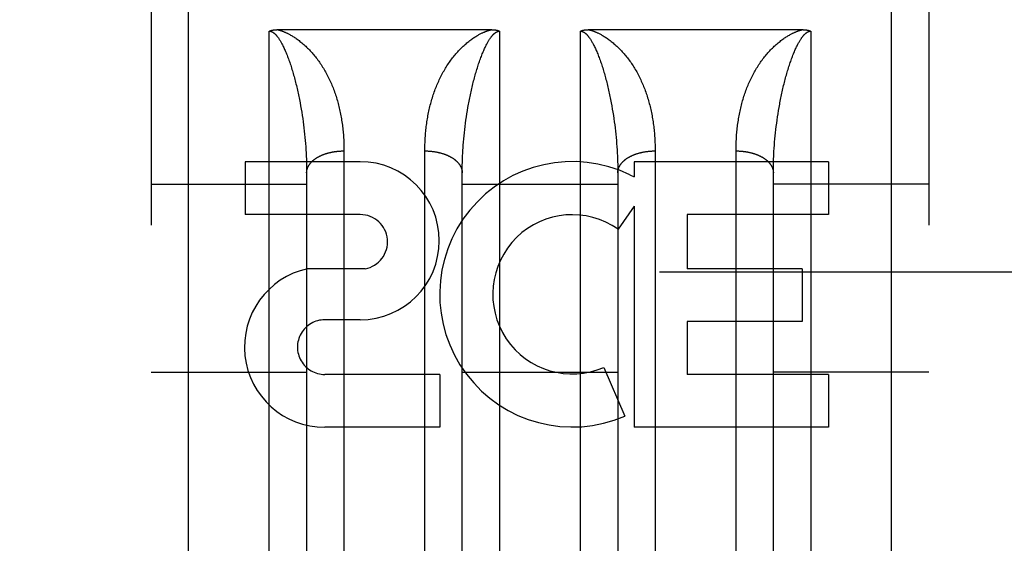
# Model space of a CAD drawing. Header units: inches. Extents: x 0 to 200, y 0 to 129.
# Tile 21 of 82: x 66.151 to 66.942, y 34.923 to 35.343. Entities that reach past the tile are written whole.
import ezdxf

# ---------------------------------------------------------------- set-up
doc = ezdxf.new("R2010")
doc.units = ezdxf.units.IN
doc.header["$LTSCALE"] = 11
doc.header["$MEASUREMENT"] = 0
doc.linetypes.add('HIDDEN', pattern=[0.2, 0.1, -0.1])
doc.layers.add('DEFAULT_2', color=8, linetype='HIDDEN')
doc.layers.add('RIGHT_DOOR_ASSEMBLY', color=7, linetype='CONTINUOUS')

msp = doc.modelspace()

# ---------------------------------------------------------------- linework, layer by layer
at = {"layer": 'DEFAULT_2', "color": 8, "linetype": 'HIDDEN'}
msp.add_line((64.46491, 35.14055), (85.06891, 35.14055), dxfattribs=at)
at = {"layer": 'RIGHT_DOOR_ASSEMBLY', "color": 8, "linetype": 'HIDDEN'}
for p, q in [((66.28641, 34.52305), (66.28641, 36.30805)), ((66.85141, 34.52305), (66.85141, 36.30805)), ((66.25641, 36.27805), (66.25641, 34.55306)), ((66.88141, 36.27805), (66.88141, 34.55305)), ((66.35141, 34.52305), (66.35141, 35.33385)), ((66.35779, 35.33506), (66.52981, 35.33506)), ((66.53641, 35.33385), (66.53641, 34.52305)), ((66.60141, 34.52305), (66.60141, 35.33385)), ((66.60779, 35.33506), (66.77981, 35.33506)), ((66.78641, 35.33385), (66.78641, 34.52305)), ((66.3761, 35.27642), (66.37657, 35.27388)), ((66.37657, 35.27388), (66.37702, 35.27134)), ((66.37702, 35.27134), (66.37744, 35.26881)), ((66.51017, 35.26754), (66.51059, 35.27008)), ((66.51059, 35.27008), (66.51102, 35.27261)), ((66.6261, 35.27642), (66.62657, 35.27388)), ((66.62657, 35.27388), (66.62702, 35.27134)), ((66.62702, 35.27134), (66.62744, 35.26881)), ((66.76017, 35.26754), (66.76059, 35.27008)), ((66.76059, 35.27008), (66.76102, 35.27261)), ((66.37744, 35.26881), (66.37784, 35.26627)), ((66.37784, 35.26627), (66.37822, 35.26373)), ((66.37822, 35.26373), (66.37857, 35.26119)), ((66.50907, 35.25992), (66.50942, 35.26246)), ((66.50942, 35.26246), (66.50978, 35.265)), ((66.50978, 35.265), (66.51017, 35.26754)), ((66.62744, 35.26881), (66.62784, 35.26627)), ((66.62784, 35.26627), (66.62822, 35.26373)), ((66.62822, 35.26373), (66.62857, 35.26119)), ((66.75907, 35.25992), (66.75942, 35.26246)), ((66.75942, 35.26246), (66.75978, 35.265)), ((66.75978, 35.265), (66.76017, 35.26754)), ((66.37857, 35.26119), (66.37891, 35.25866)), ((66.37891, 35.25866), (66.37922, 35.25613)), ((66.37922, 35.25613), (66.37952, 35.2536)), ((66.37952, 35.2536), (66.37979, 35.25108)), ((66.50816, 35.25234), (66.50844, 35.25486)), ((66.50844, 35.25486), (66.50875, 35.25739)), ((66.50875, 35.25739), (66.50907, 35.25992)), ((66.62857, 35.26119), (66.62891, 35.25866)), ((66.62891, 35.25866), (66.62922, 35.25613)), ((66.62922, 35.25613), (66.62952, 35.2536)), ((66.62952, 35.2536), (66.62979, 35.25108)), ((66.75816, 35.25234), (66.75844, 35.25486)), ((66.75844, 35.25486), (66.75875, 35.25739)), ((66.75875, 35.25739), (66.75907, 35.25992)), ((66.37979, 35.25108), (66.38004, 35.24856)), ((66.38004, 35.24856), (66.38027, 35.24605)), ((66.38027, 35.24605), (66.38047, 35.24355)), ((66.50744, 35.2448), (66.50766, 35.24731)), ((66.50766, 35.24731), (66.5079, 35.24982)), ((66.5079, 35.24982), (66.50816, 35.25234)), ((66.62979, 35.25108), (66.63004, 35.24856)), ((66.63004, 35.24856), (66.63027, 35.24605)), ((66.63027, 35.24605), (66.63047, 35.24355)), ((66.75744, 35.2448), (66.75766, 35.24731)), ((66.75766, 35.24731), (66.7579, 35.24982)), ((66.7579, 35.24982), (66.75816, 35.25234)), ((66.38047, 35.24355), (66.38066, 35.24105)), ((66.38066, 35.24105), (66.38083, 35.23856)), ((66.38083, 35.23856), (66.38097, 35.23608)), ((66.4114, 35.23903), (66.41141, 34.89382)), ((66.47641, 34.89255), (66.47641, 35.23771)), ((66.50707, 35.23981), (66.50725, 35.2423)), ((66.50725, 35.2423), (66.50744, 35.2448)), ((66.63047, 35.24355), (66.63066, 35.24105)), ((66.63066, 35.24105), (66.63083, 35.23856)), ((66.63083, 35.23856), (66.63097, 35.23608)), ((66.6614, 35.23903), (66.66141, 34.89382)), ((66.72641, 34.89255), (66.72641, 35.23771)), ((66.75691, 35.23732), (66.75707, 35.23981)), ((66.75707, 35.23981), (66.75725, 35.2423)), ((66.75725, 35.2423), (66.75744, 35.2448)), ((66.38097, 35.23608), (66.3811, 35.23361)), ((66.3811, 35.23361), (66.3812, 35.23115)), ((66.3812, 35.23115), (66.38128, 35.22869)), ((66.50653, 35.22869), (66.50662, 35.23115)), ((66.50662, 35.23115), (66.50672, 35.23361)), ((66.50672, 35.23361), (66.50684, 35.23608)), ((66.63097, 35.23608), (66.6311, 35.23361)), ((66.6311, 35.23361), (66.6312, 35.23115)), ((66.75653, 35.22869), (66.75662, 35.23115)), ((66.75662, 35.23115), (66.75672, 35.23361)), ((66.42448, 35.22905), (66.33205, 35.22905)), ((66.33205, 35.22905), (66.33205, 35.18662)), ((66.38137, 35.22503), (66.3814, 35.22261)), ((66.3814, 35.22261), (66.38141, 35.22019)), ((66.50641, 35.2214), (66.50643, 35.22382)), ((66.50643, 35.22382), (66.50647, 35.22625)), ((66.50647, 35.22625), (66.50653, 35.22869)), ((66.63132, 35.22747), (66.63137, 35.22503)), ((66.63137, 35.22503), (66.6314, 35.22261)), ((66.6314, 35.22261), (66.63141, 35.22019)), ((66.80075, 35.22905), (66.64462, 35.22905)), ((66.64462, 35.22905), (66.64462, 35.21678)), ((66.75641, 35.2214), (66.75643, 35.22382)), ((66.75643, 35.22382), (66.75647, 35.22625)), ((66.75647, 35.22625), (66.75653, 35.22869)), ((66.80075, 35.22905), (66.80075, 35.18662)), ((66.38141, 35.22019), (66.38141, 34.91298)), ((66.50641, 34.91298), (66.50641, 35.2214)), ((66.63141, 35.22019), (66.63141, 34.91298)), ((66.64111, 35.21855), (66.64462, 35.21678)), ((66.75641, 34.91298), (66.75641, 35.2214)), ((66.25641, 35.21105), (66.38141, 35.21105)), ((66.50641, 35.21105), (66.63141, 35.21105)), ((66.88141, 35.21105), (66.75641, 35.21105)), ((66.64462, 35.19343), (66.63162, 35.17487)), ((66.64462, 35.19343), (66.64462, 35.01583)), ((66.42448, 35.18662), (66.33205, 35.18662)), ((66.80075, 35.18662), (66.68724, 35.18662)), ((66.68724, 35.18662), (66.68724, 35.14315)), ((66.4284, 35.1431), (66.38213, 35.1431)), ((66.77945, 35.14315), (66.68724, 35.14315)), ((66.77945, 35.14315), (66.77945, 35.10071)), ((66.42448, 35.10214), (66.39596, 35.10214)), ((66.77945, 35.10071), (66.68724, 35.10071)), ((66.68724, 35.10071), (66.68724, 35.05827)), ((66.62024, 35.06393), (66.63717, 35.02482)), ((66.25641, 35.06005), (66.38141, 35.06005)), ((66.48835, 35.05827), (66.39593, 35.05827)), ((66.48835, 35.05827), (66.48835, 35.01583)), ((66.50641, 35.06005), (66.63141, 35.06005)), ((66.80075, 35.05827), (66.68724, 35.05827)), ((66.88141, 35.06005), (66.75641, 35.06005)), ((66.80075, 35.05827), (66.80075, 35.01583)), ((66.48835, 35.01583), (66.39593, 35.01583)), ((66.80075, 35.01583), (66.64462, 35.01583))]:
    msp.add_line(p, q, dxfattribs=at)
for points in [[(66.35141, 35.33385), (66.35149, 35.33389), (66.35158, 35.33394), (66.35167, 35.33398), (66.35176, 35.33402), (66.35186, 35.33407), (66.35195, 35.33411), (66.35205, 35.33415), (66.35215, 35.33419), (66.35225, 35.33423), (66.35236, 35.33427), (66.35247, 35.33431), (66.35258, 35.33434), (66.35269, 35.33438), (66.3528, 35.33442), (66.35292, 35.33445), (66.35304, 35.33449), (66.35316, 35.33452), (66.35328, 35.33455), (66.35341, 35.33458), (66.35354, 35.33461), (66.35367, 35.33464), (66.35381, 35.33467), (66.35395, 35.3347), (66.35409, 35.33473), (66.35423, 35.33476), (66.35438, 35.33478), (66.35453, 35.33481), (66.35468, 35.33483), (66.35483, 35.33485), (66.35499, 35.33488), (66.35516, 35.3349), (66.35532, 35.33492), (66.35549, 35.33493), (66.35566, 35.33495), (66.35584, 35.33497), (66.35601, 35.33498), (66.3562, 35.335), (66.35638, 35.33501), (66.35657, 35.33502), (66.35676, 35.33503), (66.35696, 35.33504), (66.35716, 35.33504), (66.35737, 35.33505), (66.35757, 35.33505), (66.35779, 35.33506)], [(66.35141, 35.33385), (66.35146, 35.33385), (66.35152, 35.33385), (66.35157, 35.33384), (66.35162, 35.33384), (66.35168, 35.33384), (66.35173, 35.33384), (66.35179, 35.33383), (66.35184, 35.33383), (66.3519, 35.33382), (66.35196, 35.33382), (66.35201, 35.33381), (66.35207, 35.3338), (66.35213, 35.33379), (66.35219, 35.33378), (66.35225, 35.33377), (66.35231, 35.33376), (66.35237, 35.33375), (66.35243, 35.33373), (66.3525, 35.33372), (66.35256, 35.3337), (66.35263, 35.33369), (66.3527, 35.33367), (66.35277, 35.33365), (66.35284, 35.33363), (66.35291, 35.33361), (66.35299, 35.33358), (66.35306, 35.33355), (66.35314, 35.33353), (66.35322, 35.3335), (66.3533, 35.33346), (66.35339, 35.33343), (66.35348, 35.33339), (66.35357, 35.33335), (66.35366, 35.33331), (66.35376, 35.33326), (66.35386, 35.33321), (66.35396, 35.33315), (66.35407, 35.33309), (66.35418, 35.33303), (66.35429, 35.33296), (66.3544, 35.33289), (66.35452, 35.33282), (66.35464, 35.33274), (66.35476, 35.33266), (66.35488, 35.33257), (66.35501, 35.33248), (66.35514, 35.33238), (66.35527, 35.33227), (66.3554, 35.33216), (66.35554, 35.33205), (66.35569, 35.33192), (66.35583, 35.33179), (66.35598, 35.33165), (66.35614, 35.3315), (66.3563, 35.33135), (66.35646, 35.33118), (66.35663, 35.331), (66.35681, 35.33081), (66.35699, 35.33061), (66.35718, 35.3304), (66.35737, 35.33017), (66.35757, 35.32993), (66.35778, 35.32967), (66.35799, 35.3294), (66.35821, 35.3291), (66.35844, 35.32879), (66.35868, 35.32846), (66.35893, 35.3281), (66.35918, 35.32772), (66.35945, 35.32732), (66.35972, 35.32689), (66.36001, 35.32643), (66.3603, 35.32594), (66.36061, 35.32542), (66.36092, 35.32486), (66.36124, 35.32428), (66.36158, 35.32365), (66.36192, 35.323), (66.36227, 35.3223), (66.36263, 35.32158), (66.36299, 35.32081), (66.36337, 35.32002), (66.36374, 35.31918), (66.36412, 35.31832), (66.36451, 35.31742), (66.36489, 35.3165), (66.36528, 35.31557), (66.36566, 35.31461), (66.36603, 35.31364), (66.36641, 35.31265)], [(66.358, 35.33506), (66.35825, 35.335), (66.3585, 35.33493), (66.35876, 35.33487), (66.35903, 35.33479), (66.3593, 35.33472), (66.35958, 35.33464), (66.35986, 35.33455), (66.36016, 35.33446), (66.36046, 35.33437), (66.36077, 35.33426), (66.36109, 35.33416), (66.36142, 35.33404), (66.36176, 35.33392), (66.36211, 35.33379), (66.36247, 35.33365), (66.36285, 35.3335), (66.36324, 35.33335), (66.36364, 35.33318), (66.36405, 35.333), (66.36448, 35.33281), (66.36492, 35.33261), (66.36538, 35.3324), (66.36586, 35.33216), (66.36636, 35.33192), (66.36687, 35.33166), (66.3674, 35.33138), (66.36795, 35.33108), (66.36852, 35.33076), (66.36911, 35.33042), (66.36972, 35.33006), (66.37036, 35.32967), (66.37101, 35.32926), (66.37168, 35.32883), (66.37236, 35.32837), (66.37307, 35.32788), (66.37379, 35.32737), (66.37453, 35.32684), (66.37528, 35.32627), (66.37604, 35.32569), (66.37681, 35.32507), (66.37758, 35.32444), (66.37835, 35.32378), (66.37913, 35.32311), (66.37989, 35.32243), (66.38065, 35.32173), (66.38141, 35.32101)], [(66.50641, 35.32101), (66.50716, 35.32173), (66.50792, 35.32243), (66.50869, 35.32311), (66.50946, 35.32378), (66.51024, 35.32444), (66.51101, 35.32507), (66.51178, 35.32569), (66.51254, 35.32627), (66.51329, 35.32684), (66.51402, 35.32737), (66.51474, 35.32788), (66.51545, 35.32837), (66.51614, 35.32883), (66.51681, 35.32926), (66.51746, 35.32967), (66.51809, 35.33006), (66.5187, 35.33042), (66.51929, 35.33076), (66.51986, 35.33108), (66.52041, 35.33138), (66.52095, 35.33166), (66.52146, 35.33192), (66.52195, 35.33216), (66.52243, 35.3324), (66.52289, 35.33261), (66.52334, 35.33281), (66.52377, 35.333), (66.52418, 35.33318), (66.52458, 35.33335), (66.52497, 35.3335), (66.52534, 35.33365), (66.52571, 35.33379), (66.52606, 35.33392), (66.5264, 35.33404), (66.52673, 35.33416), (66.52705, 35.33426), (66.52736, 35.33437), (66.52766, 35.33446), (66.52795, 35.33455), (66.52824, 35.33464), (66.52852, 35.33472), (66.52879, 35.33479), (66.52906, 35.33487), (66.52931, 35.33493), (66.52957, 35.335), (66.52981, 35.33506)], [(66.52141, 35.31265), (66.52178, 35.31363), (66.52215, 35.31459), (66.52253, 35.31553), (66.5229, 35.31645), (66.52327, 35.31734), (66.52365, 35.31821), (66.52401, 35.31905), (66.52438, 35.31986), (66.52474, 35.32063), (66.52509, 35.32137), (66.52543, 35.32207), (66.52577, 35.32274), (66.5261, 35.32338), (66.52641, 35.32398), (66.52673, 35.32456), (66.52703, 35.3251), (66.52732, 35.32561), (66.5276, 35.32609), (66.52788, 35.32654), (66.52814, 35.32697), (66.5284, 35.32737), (66.52865, 35.32775), (66.52889, 35.3281), (66.52912, 35.32844), (66.52935, 35.32875), (66.52956, 35.32905), (66.52977, 35.32933), (66.52998, 35.32959), (66.53017, 35.32984), (66.53036, 35.33007), (66.53055, 35.33029), (66.53073, 35.3305), (66.5309, 35.3307), (66.53107, 35.33088), (66.53124, 35.33106), (66.5314, 35.33122), (66.53155, 35.33138), (66.5317, 35.33153), (66.53185, 35.33167), (66.53199, 35.3318), (66.53213, 35.33192), (66.53227, 35.33204), (66.5324, 35.33215), (66.53253, 35.33226), (66.53266, 35.33236), (66.53278, 35.33246), (66.5329, 35.33255), (66.53302, 35.33263), (66.53314, 35.33271), (66.53325, 35.33279), (66.53336, 35.33286), (66.53347, 35.33293), (66.53358, 35.333), (66.53368, 35.33306), (66.53378, 35.33311), (66.53388, 35.33317), (66.53398, 35.33322), (66.53407, 35.33326), (66.53416, 35.33331), (66.53425, 35.33335), (66.53433, 35.33339), (66.53442, 35.33342), (66.5345, 35.33346), (66.53458, 35.33349), (66.53466, 35.33352), (66.53473, 35.33355), (66.53481, 35.33357), (66.53488, 35.3336), (66.53495, 35.33362), (66.53502, 35.33364), (66.53508, 35.33366), (66.53515, 35.33368), (66.53521, 35.33369), (66.53528, 35.33371), (66.53534, 35.33373), (66.5354, 35.33374), (66.53546, 35.33375), (66.53552, 35.33376), (66.53558, 35.33377), (66.53564, 35.33378), (66.5357, 35.33379), (66.53575, 35.3338), (66.53581, 35.33381), (66.53587, 35.33382), (66.53592, 35.33382), (66.53598, 35.33383), (66.53603, 35.33383), (66.53609, 35.33384), (66.53614, 35.33384), (66.53619, 35.33384), (66.53625, 35.33384), (66.5363, 35.33385), (66.53635, 35.33385), (66.53641, 35.33385)], [(66.52981, 35.33506), (66.53003, 35.33506), (66.53024, 35.33505), (66.53045, 35.33505), (66.53065, 35.33504), (66.53085, 35.33504), (66.53105, 35.33503), (66.53124, 35.33502), (66.53143, 35.33501), (66.53162, 35.335), (66.5318, 35.33498), (66.53198, 35.33497), (66.53215, 35.33495), (66.53232, 35.33493), (66.53249, 35.33492), (66.53266, 35.3349), (66.53282, 35.33488), (66.53298, 35.33485), (66.53313, 35.33483), (66.53328, 35.33481), (66.53343, 35.33478), (66.53358, 35.33476), (66.53372, 35.33473), (66.53386, 35.3347), (66.534, 35.33468), (66.53414, 35.33465), (66.53427, 35.33462), (66.5344, 35.33459), (66.53453, 35.33455), (66.53465, 35.33452), (66.53477, 35.33449), (66.53489, 35.33445), (66.53501, 35.33442), (66.53512, 35.33438), (66.53523, 35.33435), (66.53534, 35.33431), (66.53545, 35.33427), (66.53556, 35.33423), (66.53566, 35.33419), (66.53576, 35.33415), (66.53586, 35.33411), (66.53596, 35.33407), (66.53605, 35.33403), (66.53614, 35.33398), (66.53623, 35.33394), (66.53632, 35.33389), (66.53641, 35.33385)], [(66.60141, 35.33385), (66.60149, 35.33389), (66.60158, 35.33394), (66.60167, 35.33398), (66.60177, 35.33403), (66.60186, 35.33407), (66.60196, 35.33411), (66.60206, 35.33415), (66.60216, 35.33419), (66.60226, 35.33423), (66.60237, 35.33427), (66.60247, 35.33431), (66.60258, 35.33435), (66.60269, 35.33438), (66.60281, 35.33442), (66.60293, 35.33445), (66.60304, 35.33449), (66.60317, 35.33452), (66.60329, 35.33455), (66.60342, 35.33459), (66.60355, 35.33462), (66.60368, 35.33465), (66.60381, 35.33468), (66.60395, 35.3347), (66.60409, 35.33473), (66.60424, 35.33476), (66.60438, 35.33478), (66.60453, 35.33481), (66.60468, 35.33483), (66.60484, 35.33485), (66.605, 35.33488), (66.60516, 35.3349), (66.60532, 35.33492), (66.60549, 35.33493), (66.60566, 35.33495), (66.60584, 35.33497), (66.60602, 35.33498), (66.6062, 35.335), (66.60638, 35.33501), (66.60657, 35.33502), (66.60677, 35.33503), (66.60696, 35.33504), (66.60716, 35.33504), (66.60737, 35.33505), (66.60757, 35.33505), (66.60779, 35.33506)], [(66.60141, 35.33385), (66.60146, 35.33385), (66.60152, 35.33385), (66.60157, 35.33384), (66.60162, 35.33384), (66.60168, 35.33384), (66.60173, 35.33384), (66.60179, 35.33383), (66.60184, 35.33383), (66.6019, 35.33382), (66.60196, 35.33382), (66.60201, 35.33381), (66.60207, 35.3338), (66.60213, 35.33379), (66.60219, 35.33378), (66.60225, 35.33377), (66.60231, 35.33376), (66.60237, 35.33375), (66.60243, 35.33373), (66.6025, 35.33372), (66.60256, 35.3337), (66.60263, 35.33369), (66.6027, 35.33367), (66.60277, 35.33365), (66.60284, 35.33363), (66.60291, 35.33361), (66.60299, 35.33358), (66.60306, 35.33355), (66.60314, 35.33353), (66.60322, 35.3335), (66.6033, 35.33346), (66.60339, 35.33343), (66.60348, 35.33339), (66.60357, 35.33335), (66.60366, 35.33331), (66.60376, 35.33326), (66.60386, 35.33321), (66.60396, 35.33315), (66.60407, 35.33309), (66.60418, 35.33303), (66.60429, 35.33296), (66.6044, 35.33289), (66.60452, 35.33282), (66.60464, 35.33274), (66.60476, 35.33266), (66.60488, 35.33257), (66.60501, 35.33248), (66.60514, 35.33238), (66.60527, 35.33227), (66.6054, 35.33216), (66.60554, 35.33205), (66.60569, 35.33192), (66.60583, 35.33179), (66.60598, 35.33165), (66.60614, 35.3315), (66.6063, 35.33135), (66.60646, 35.33118), (66.60663, 35.331), (66.60681, 35.33081), (66.60699, 35.33061), (66.60718, 35.3304), (66.60737, 35.33017), (66.60757, 35.32993), (66.60778, 35.32967), (66.60799, 35.3294), (66.60821, 35.3291), (66.60844, 35.32879), (66.60868, 35.32846), (66.60893, 35.3281), (66.60918, 35.32772), (66.60945, 35.32732), (66.60972, 35.32689), (66.61001, 35.32643), (66.6103, 35.32594), (66.61061, 35.32542), (66.61092, 35.32486), (66.61124, 35.32428), (66.61158, 35.32365), (66.61192, 35.323), (66.61227, 35.3223), (66.61263, 35.32158), (66.61299, 35.32081), (66.61337, 35.32002), (66.61374, 35.31918), (66.61412, 35.31832), (66.61451, 35.31742), (66.61489, 35.3165), (66.61528, 35.31557), (66.61566, 35.31461), (66.61603, 35.31364), (66.61641, 35.31265)], [(66.608, 35.33506), (66.60825, 35.335), (66.6085, 35.33493), (66.60876, 35.33487), (66.60903, 35.33479), (66.6093, 35.33472), (66.60958, 35.33464), (66.60986, 35.33455), (66.61016, 35.33446), (66.61046, 35.33437), (66.61077, 35.33426), (66.61109, 35.33416), (66.61142, 35.33404), (66.61176, 35.33392), (66.61211, 35.33379), (66.61247, 35.33365), (66.61285, 35.3335), (66.61324, 35.33335), (66.61364, 35.33318), (66.61405, 35.333), (66.61448, 35.33281), (66.61492, 35.33261), (66.61538, 35.3324), (66.61586, 35.33216), (66.61636, 35.33192), (66.61687, 35.33166), (66.6174, 35.33138), (66.61795, 35.33108), (66.61852, 35.33076), (66.61911, 35.33042), (66.61972, 35.33006), (66.62036, 35.32967), (66.62101, 35.32926), (66.62168, 35.32883), (66.62236, 35.32837), (66.62307, 35.32788), (66.62379, 35.32737), (66.62453, 35.32684), (66.62528, 35.32627), (66.62604, 35.32569), (66.62681, 35.32507), (66.62758, 35.32444), (66.62835, 35.32378), (66.62913, 35.32311), (66.62989, 35.32243), (66.63065, 35.32173), (66.63141, 35.32101)], [(66.75641, 35.32101), (66.75716, 35.32173), (66.75792, 35.32243), (66.75869, 35.32311), (66.75946, 35.32378), (66.76024, 35.32444), (66.76101, 35.32507), (66.76178, 35.32569), (66.76254, 35.32627), (66.76329, 35.32684), (66.76402, 35.32737), (66.76474, 35.32788), (66.76545, 35.32837), (66.76614, 35.32883), (66.76681, 35.32926), (66.76746, 35.32967), (66.76809, 35.33006), (66.7687, 35.33042), (66.76929, 35.33076), (66.76986, 35.33108), (66.77041, 35.33138), (66.77095, 35.33166), (66.77146, 35.33192), (66.77195, 35.33216), (66.77243, 35.3324), (66.77289, 35.33261), (66.77334, 35.33281), (66.77377, 35.333), (66.77418, 35.33318), (66.77458, 35.33335), (66.77497, 35.3335), (66.77534, 35.33365), (66.77571, 35.33379), (66.77606, 35.33392), (66.7764, 35.33404), (66.77673, 35.33416), (66.77705, 35.33426), (66.77736, 35.33437), (66.77766, 35.33446), (66.77795, 35.33455), (66.77824, 35.33464), (66.77852, 35.33472), (66.77879, 35.33479), (66.77906, 35.33487), (66.77931, 35.33493), (66.77957, 35.335), (66.77981, 35.33506)], [(66.77141, 35.31265), (66.77178, 35.31363), (66.77215, 35.31459), (66.77253, 35.31553), (66.7729, 35.31645), (66.77327, 35.31734), (66.77365, 35.31821), (66.77401, 35.31905), (66.77438, 35.31986), (66.77474, 35.32063), (66.77509, 35.32137), (66.77543, 35.32207), (66.77577, 35.32274), (66.7761, 35.32338), (66.77641, 35.32398), (66.77673, 35.32456), (66.77703, 35.3251), (66.77732, 35.32561), (66.7776, 35.32609), (66.77788, 35.32654), (66.77814, 35.32697), (66.7784, 35.32737), (66.77865, 35.32775), (66.77889, 35.3281), (66.77912, 35.32844), (66.77935, 35.32875), (66.77956, 35.32905), (66.77977, 35.32933), (66.77998, 35.32959), (66.78017, 35.32984), (66.78036, 35.33007), (66.78055, 35.33029), (66.78073, 35.3305), (66.7809, 35.3307), (66.78107, 35.33088), (66.78124, 35.33106), (66.7814, 35.33122), (66.78155, 35.33138), (66.7817, 35.33153), (66.78185, 35.33167), (66.78199, 35.3318), (66.78213, 35.33192), (66.78227, 35.33204), (66.7824, 35.33215), (66.78253, 35.33226), (66.78266, 35.33236), (66.78278, 35.33246), (66.7829, 35.33255), (66.78302, 35.33263), (66.78314, 35.33271), (66.78325, 35.33279), (66.78336, 35.33286), (66.78347, 35.33293), (66.78358, 35.333), (66.78368, 35.33306), (66.78378, 35.33311), (66.78388, 35.33317), (66.78398, 35.33322), (66.78407, 35.33326), (66.78416, 35.33331), (66.78425, 35.33335), (66.78433, 35.33339), (66.78442, 35.33342), (66.7845, 35.33346), (66.78458, 35.33349), (66.78466, 35.33352), (66.78473, 35.33355), (66.78481, 35.33357), (66.78488, 35.3336), (66.78495, 35.33362), (66.78502, 35.33364), (66.78508, 35.33366), (66.78515, 35.33368), (66.78521, 35.33369), (66.78528, 35.33371), (66.78534, 35.33373), (66.7854, 35.33374), (66.78546, 35.33375), (66.78552, 35.33376), (66.78558, 35.33377), (66.78564, 35.33378), (66.7857, 35.33379), (66.78575, 35.3338), (66.78581, 35.33381), (66.78587, 35.33382), (66.78592, 35.33382), (66.78598, 35.33383), (66.78603, 35.33383), (66.78609, 35.33384), (66.78614, 35.33384), (66.78619, 35.33384), (66.78625, 35.33384), (66.7863, 35.33385), (66.78635, 35.33385), (66.78641, 35.33385)], [(66.77981, 35.33506), (66.78003, 35.33506), (66.78024, 35.33505), (66.78045, 35.33505), (66.78065, 35.33504), (66.78085, 35.33504), (66.78105, 35.33503), (66.78124, 35.33502), (66.78143, 35.33501), (66.78162, 35.335), (66.7818, 35.33498), (66.78198, 35.33497), (66.78215, 35.33495), (66.78233, 35.33493), (66.78249, 35.33492), (66.78266, 35.3349), (66.78282, 35.33488), (66.78298, 35.33485), (66.78314, 35.33483), (66.78329, 35.33481), (66.78344, 35.33478), (66.78358, 35.33476), (66.78373, 35.33473), (66.78387, 35.3347), (66.78401, 35.33467), (66.78414, 35.33464), (66.78427, 35.33461), (66.7844, 35.33458), (66.78453, 35.33455), (66.78466, 35.33452), (66.78478, 35.33449), (66.7849, 35.33445), (66.78501, 35.33442), (66.78513, 35.33438), (66.78524, 35.33434), (66.78535, 35.33431), (66.78546, 35.33427), (66.78556, 35.33423), (66.78567, 35.33419), (66.78577, 35.33415), (66.78587, 35.33411), (66.78596, 35.33407), (66.78606, 35.33402), (66.78615, 35.33398), (66.78624, 35.33394), (66.78632, 35.33389), (66.78641, 35.33385)], [(66.38141, 35.32101), (66.38214, 35.32029), (66.38287, 35.31957), (66.38359, 35.31882), (66.38431, 35.31807), (66.38502, 35.3173), (66.38572, 35.31652), (66.38642, 35.31572), (66.38711, 35.31491), (66.38779, 35.31409), (66.38847, 35.31325), (66.38914, 35.3124), (66.38981, 35.31154), (66.39046, 35.31066), (66.39111, 35.30976), (66.39176, 35.30885), (66.39239, 35.30793), (66.39302, 35.30699), (66.39365, 35.30604), (66.39426, 35.30507), (66.39487, 35.30409), (66.39546, 35.3031), (66.39605, 35.3021), (66.39662, 35.30109), (66.39718, 35.30008), (66.39773, 35.29905), (66.39827, 35.29801), (66.3988, 35.29697), (66.39932, 35.29592), (66.39982, 35.29486), (66.40032, 35.29379), (66.4008, 35.29271), (66.40127, 35.29163), (66.40173, 35.29054), (66.40218, 35.28944), (66.40262, 35.28833), (66.40305, 35.28722), (66.40347, 35.28609), (66.40387, 35.28497), (66.40427, 35.28383), (66.40465, 35.28269), (66.40503, 35.28154), (66.40539, 35.28038), (66.40574, 35.27922), (66.40608, 35.27805), (66.40641, 35.27687), (66.40673, 35.27569), (66.40704, 35.2745), (66.40734, 35.27331), (66.40763, 35.27211), (66.4079, 35.2709), (66.40817, 35.26969), (66.40842, 35.26847), (66.40867, 35.26724), (66.4089, 35.26601), (66.40913, 35.26477), (66.40934, 35.26353), (66.40954, 35.26228), (66.40973, 35.26103), (66.40991, 35.25977), (66.41009, 35.25851), (66.41025, 35.25724), (66.4104, 35.25597), (66.41054, 35.25469), (66.41066, 35.25341), (66.41078, 35.25212), (66.41089, 35.25083), (66.41099, 35.24954), (66.41108, 35.24824), (66.41116, 35.24693), (66.41122, 35.24562), (66.41128, 35.24431), (66.41133, 35.243), (66.41136, 35.24168), (66.41139, 35.24036), (66.4114, 35.23903)], [(66.47641, 35.23771), (66.47641, 35.23903), (66.47643, 35.24036), (66.47645, 35.24168), (66.47649, 35.243), (66.47654, 35.24431), (66.47659, 35.24562), (66.47666, 35.24693), (66.47674, 35.24824), (66.47683, 35.24954), (66.47692, 35.25083), (66.47703, 35.25212), (66.47715, 35.25341), (66.47728, 35.25469), (66.47742, 35.25597), (66.47757, 35.25724), (66.47773, 35.25851), (66.4779, 35.25977), (66.47808, 35.26103), (66.47828, 35.26228), (66.47848, 35.26353), (66.47869, 35.26477), (66.47891, 35.26601), (66.47915, 35.26724), (66.47939, 35.26847), (66.47965, 35.26969), (66.47991, 35.2709), (66.48019, 35.27211), (66.48048, 35.27331), (66.48078, 35.2745), (66.48108, 35.27569), (66.4814, 35.27687), (66.48173, 35.27805), (66.48207, 35.27922), (66.48243, 35.28038), (66.48279, 35.28154), (66.48316, 35.28269), (66.48355, 35.28383), (66.48394, 35.28497), (66.48435, 35.28609), (66.48476, 35.28722), (66.48519, 35.28833), (66.48563, 35.28944), (66.48608, 35.29054), (66.48654, 35.29163), (66.48702, 35.29271), (66.4875, 35.29379), (66.48799, 35.29486), (66.4885, 35.29592), (66.48902, 35.29697), (66.48955, 35.29801), (66.49008, 35.29905), (66.49064, 35.30008), (66.4912, 35.30109), (66.49177, 35.3021), (66.49236, 35.3031), (66.49295, 35.30409), (66.49356, 35.30507), (66.49417, 35.30604), (66.49479, 35.30699), (66.49542, 35.30793), (66.49606, 35.30885), (66.4967, 35.30976), (66.49735, 35.31066), (66.49801, 35.31154), (66.49867, 35.3124), (66.49934, 35.31325), (66.50002, 35.31409), (66.50071, 35.31491), (66.5014, 35.31572), (66.50209, 35.31652), (66.5028, 35.3173), (66.50351, 35.31807), (66.50422, 35.31882), (66.50494, 35.31957), (66.50567, 35.32029), (66.50641, 35.32101)], [(66.63141, 35.32101), (66.63214, 35.32029), (66.63287, 35.31957), (66.63359, 35.31882), (66.63431, 35.31807), (66.63502, 35.3173), (66.63572, 35.31652), (66.63642, 35.31572), (66.63711, 35.31491), (66.63779, 35.31409), (66.63847, 35.31325), (66.63914, 35.3124), (66.63981, 35.31154), (66.64046, 35.31066), (66.64111, 35.30976), (66.64176, 35.30885), (66.64239, 35.30793), (66.64302, 35.30699), (66.64365, 35.30604), (66.64426, 35.30507), (66.64487, 35.30409), (66.64546, 35.3031), (66.64605, 35.3021), (66.64662, 35.30109), (66.64718, 35.30008), (66.64773, 35.29905), (66.64827, 35.29801), (66.6488, 35.29697), (66.64932, 35.29592), (66.64982, 35.29486), (66.65032, 35.29379), (66.6508, 35.29271), (66.65127, 35.29163), (66.65173, 35.29054), (66.65218, 35.28944), (66.65262, 35.28833), (66.65305, 35.28722), (66.65347, 35.28609), (66.65387, 35.28497), (66.65427, 35.28383), (66.65465, 35.28269), (66.65503, 35.28154), (66.65539, 35.28038), (66.65574, 35.27922), (66.65608, 35.27805), (66.65641, 35.27687), (66.65673, 35.27569), (66.65704, 35.2745), (66.65734, 35.27331), (66.65763, 35.27211), (66.6579, 35.2709), (66.65817, 35.26969), (66.65842, 35.26847), (66.65867, 35.26724), (66.6589, 35.26601), (66.65913, 35.26477), (66.65934, 35.26353), (66.65954, 35.26228), (66.65973, 35.26103), (66.65991, 35.25977), (66.66009, 35.25851), (66.66025, 35.25724), (66.6604, 35.25597), (66.66054, 35.25469), (66.66066, 35.25341), (66.66078, 35.25212), (66.66089, 35.25083), (66.66099, 35.24954), (66.66108, 35.24824), (66.66116, 35.24693), (66.66122, 35.24562), (66.66128, 35.24431), (66.66133, 35.243), (66.66136, 35.24168), (66.66139, 35.24036), (66.6614, 35.23903)], [(66.72641, 35.23771), (66.72641, 35.23903), (66.72643, 35.24036), (66.72645, 35.24168), (66.72649, 35.243), (66.72654, 35.24431), (66.72659, 35.24562), (66.72666, 35.24693), (66.72674, 35.24824), (66.72683, 35.24954), (66.72692, 35.25083), (66.72703, 35.25212), (66.72715, 35.25341), (66.72728, 35.25469), (66.72742, 35.25597), (66.72757, 35.25724), (66.72773, 35.25851), (66.7279, 35.25977), (66.72808, 35.26103), (66.72828, 35.26228), (66.72848, 35.26353), (66.72869, 35.26477), (66.72891, 35.26601), (66.72915, 35.26724), (66.72939, 35.26847), (66.72965, 35.26969), (66.72991, 35.2709), (66.73019, 35.27211), (66.73048, 35.27331), (66.73078, 35.2745), (66.73108, 35.27569), (66.7314, 35.27687), (66.73173, 35.27805), (66.73207, 35.27922), (66.73243, 35.28038), (66.73279, 35.28154), (66.73316, 35.28269), (66.73355, 35.28383), (66.73394, 35.28497), (66.73435, 35.28609), (66.73476, 35.28722), (66.73519, 35.28833), (66.73563, 35.28944), (66.73608, 35.29054), (66.73654, 35.29163), (66.73702, 35.29271), (66.7375, 35.29379), (66.73799, 35.29486), (66.7385, 35.29592), (66.73902, 35.29697), (66.73955, 35.29801), (66.74008, 35.29905), (66.74064, 35.30008), (66.7412, 35.30109), (66.74177, 35.3021), (66.74236, 35.3031), (66.74295, 35.30409), (66.74356, 35.30507), (66.74417, 35.30604), (66.74479, 35.30699), (66.74542, 35.30793), (66.74606, 35.30885), (66.7467, 35.30976), (66.74735, 35.31066), (66.74801, 35.31154), (66.74867, 35.3124), (66.74934, 35.31325), (66.75002, 35.31409), (66.75071, 35.31491), (66.7514, 35.31572), (66.75209, 35.31652), (66.7528, 35.3173), (66.75351, 35.31807), (66.75422, 35.31882), (66.75494, 35.31957), (66.75567, 35.32029), (66.75641, 35.32101)], [(66.36641, 35.31265), (66.36678, 35.31165), (66.36714, 35.31065), (66.3675, 35.30962), (66.36786, 35.30859), (66.36821, 35.30754), (66.36857, 35.30647), (66.36891, 35.3054), (66.36926, 35.30431), (66.3696, 35.3032), (66.36994, 35.30209), (66.37028, 35.30096), (66.37061, 35.29981), (66.37094, 35.29866), (66.37126, 35.29749), (66.37158, 35.29631), (66.3719, 35.29512), (66.37222, 35.29391), (66.37253, 35.2927), (66.37283, 35.29147), (66.37314, 35.29024), (66.37343, 35.289), (66.37373, 35.28775), (66.37401, 35.2865), (66.37429, 35.28525), (66.37457, 35.28399), (66.37484, 35.28273), (66.3751, 35.28147), (66.37536, 35.28021), (66.37562, 35.27895), (66.37586, 35.27768), (66.3761, 35.27642)], [(66.51102, 35.27261), (66.51148, 35.27515), (66.51171, 35.27642), (66.51195, 35.27768), (66.5122, 35.27895), (66.51245, 35.28021), (66.51271, 35.28147), (66.51298, 35.28273), (66.51325, 35.28399), (66.51352, 35.28525), (66.5138, 35.2865), (66.51409, 35.28775), (66.51438, 35.289), (66.51468, 35.29024), (66.51498, 35.29147), (66.51529, 35.2927), (66.5156, 35.29391), (66.51591, 35.29512), (66.51623, 35.29631), (66.51655, 35.29749), (66.51688, 35.29866), (66.51721, 35.29981), (66.51754, 35.30096), (66.51788, 35.30209), (66.51821, 35.3032), (66.51856, 35.30431), (66.5189, 35.3054), (66.51925, 35.30647), (66.5196, 35.30754), (66.51996, 35.30859), (66.52032, 35.30962), (66.52068, 35.31065), (66.52104, 35.31165), (66.52141, 35.31265)], [(66.61641, 35.31265), (66.61678, 35.31165), (66.61714, 35.31065), (66.6175, 35.30962), (66.61786, 35.30859), (66.61821, 35.30754), (66.61857, 35.30647), (66.61891, 35.3054), (66.61926, 35.30431), (66.6196, 35.3032), (66.61994, 35.30209), (66.62028, 35.30096), (66.62061, 35.29981), (66.62094, 35.29866), (66.62126, 35.29749), (66.62158, 35.29631), (66.6219, 35.29512), (66.62222, 35.29391), (66.62253, 35.2927), (66.62283, 35.29147), (66.62314, 35.29024), (66.62343, 35.289), (66.62373, 35.28775), (66.62401, 35.2865), (66.62429, 35.28525), (66.62457, 35.28399), (66.62484, 35.28273), (66.6251, 35.28147), (66.62536, 35.28021), (66.62562, 35.27895), (66.62586, 35.27768), (66.6261, 35.27642)], [(66.76102, 35.27261), (66.76148, 35.27515), (66.76171, 35.27642), (66.76195, 35.27768), (66.7622, 35.27895), (66.76245, 35.28021), (66.76271, 35.28147), (66.76298, 35.28273), (66.76325, 35.28399), (66.76352, 35.28525), (66.7638, 35.2865), (66.76409, 35.28775), (66.76438, 35.289), (66.76468, 35.29024), (66.76498, 35.29147), (66.76529, 35.2927), (66.7656, 35.29391), (66.76591, 35.29512), (66.76623, 35.29631), (66.76655, 35.29749), (66.76688, 35.29866), (66.76721, 35.29981), (66.76754, 35.30096), (66.76788, 35.30209), (66.76821, 35.3032), (66.76856, 35.30431), (66.7689, 35.3054), (66.76925, 35.30647), (66.7696, 35.30754), (66.76996, 35.30859), (66.77032, 35.30962), (66.77068, 35.31065), (66.77104, 35.31165), (66.77141, 35.31265)], [(66.38141, 35.22019), (66.38141, 35.22044), (66.38142, 35.22069), (66.38143, 35.22093), (66.38146, 35.22118), (66.38148, 35.22142), (66.38151, 35.22167), (66.38155, 35.22191), (66.3816, 35.22215), (66.38165, 35.2224), (66.3817, 35.22264), (66.38176, 35.22289), (66.38183, 35.22313), (66.38191, 35.22337), (66.38198, 35.22361), (66.38207, 35.22385), (66.38216, 35.22409), (66.38226, 35.22433), (66.38236, 35.22457), (66.38247, 35.22481), (66.38258, 35.22504), (66.3827, 35.22528), (66.38282, 35.22551), (66.38296, 35.22575), (66.38309, 35.22598), (66.38323, 35.22621), (66.38338, 35.22644), (66.38353, 35.22667), (66.38369, 35.2269), (66.38386, 35.22712), (66.38402, 35.22735), (66.3842, 35.22757), (66.38438, 35.22779), (66.38456, 35.22801), (66.38475, 35.22823), (66.38495, 35.22845), (66.38515, 35.22866), (66.38536, 35.22888), (66.38557, 35.22909), (66.38578, 35.2293), (66.38601, 35.22951), (66.38623, 35.22972), (66.38646, 35.22992), (66.3867, 35.23013), (66.38694, 35.23033), (66.38719, 35.23053), (66.38744, 35.23072), (66.38769, 35.23092), (66.38795, 35.23111), (66.38822, 35.2313), (66.38849, 35.23149), (66.38876, 35.23168), (66.38904, 35.23186), (66.38932, 35.23204), (66.38961, 35.23222), (66.3899, 35.2324), (66.39019, 35.23258), (66.39049, 35.23275), (66.3908, 35.23292), (66.39111, 35.23309), (66.39142, 35.23325), (66.39173, 35.23341), (66.39205, 35.23357), (66.39238, 35.23373), (66.3927, 35.23388), (66.39303, 35.23404), (66.39337, 35.23419), (66.39371, 35.23433), (66.39405, 35.23448), (66.39439, 35.23462), (66.39474, 35.23475), (66.39509, 35.23489), (66.39545, 35.23502), (66.3958, 35.23515), (66.39617, 35.23528), (66.39653, 35.2354), (66.3969, 35.23552), (66.39727, 35.23564), (66.39764, 35.23575), (66.39801, 35.23586), (66.39839, 35.23597), (66.39877, 35.23608), (66.39915, 35.23618), (66.39954, 35.23628), (66.39993, 35.23637), (66.40032, 35.23646), (66.40071, 35.23655), (66.4011, 35.23664), (66.4015, 35.23672), (66.4019, 35.2368), (66.4023, 35.23688), (66.4027, 35.23695), (66.4031, 35.23702), (66.40351, 35.23709), (66.40391, 35.23715), (66.40432, 35.23721), (66.40473, 35.23727), (66.40514, 35.23732), (66.40556, 35.23737), (66.40597, 35.23741), (66.40638, 35.23746), (66.4068, 35.2375), (66.40721, 35.23753), (66.40763, 35.23757), (66.40805, 35.2376), (66.40847, 35.23762), (66.40889, 35.23764), (66.40931, 35.23766), (66.40973, 35.23768), (66.41015, 35.23769), (66.41057, 35.2377), (66.41099, 35.2377), (66.41141, 35.23771)], [(66.47641, 35.23771), (66.47683, 35.2377), (66.47725, 35.2377), (66.47767, 35.23769), (66.47809, 35.23768), (66.47851, 35.23766), (66.47893, 35.23764), (66.47935, 35.23762), (66.47977, 35.2376), (66.48018, 35.23757), (66.4806, 35.23753), (66.48102, 35.2375), (66.48143, 35.23746), (66.48185, 35.23741), (66.48226, 35.23737), (66.48267, 35.23732), (66.48308, 35.23727), (66.48349, 35.23721), (66.4839, 35.23715), (66.48431, 35.23709), (66.48471, 35.23702), (66.48512, 35.23695), (66.48552, 35.23688), (66.48592, 35.2368), (66.48632, 35.23672), (66.48671, 35.23664), (66.48711, 35.23655), (66.4875, 35.23646), (66.48789, 35.23637), (66.48828, 35.23628), (66.48866, 35.23618), (66.48904, 35.23608), (66.48942, 35.23597), (66.4898, 35.23586), (66.49018, 35.23575), (66.49055, 35.23564), (66.49092, 35.23552), (66.49129, 35.2354), (66.49165, 35.23528), (66.49201, 35.23515), (66.49237, 35.23502), (66.49272, 35.23489), (66.49308, 35.23475), (66.49342, 35.23462), (66.49377, 35.23448), (66.49411, 35.23433), (66.49445, 35.23419), (66.49478, 35.23404), (66.49511, 35.23388), (66.49544, 35.23373), (66.49576, 35.23357), (66.49608, 35.23341), (66.4964, 35.23325), (66.49671, 35.23309), (66.49702, 35.23292), (66.49732, 35.23275), (66.49762, 35.23258), (66.49792, 35.2324), (66.49821, 35.23222), (66.49849, 35.23204), (66.49878, 35.23186), (66.49906, 35.23168), (66.49933, 35.23149), (66.4996, 35.2313), (66.49986, 35.23111), (66.50012, 35.23092), (66.50038, 35.23072), (66.50063, 35.23053), (66.50087, 35.23033), (66.50112, 35.23013), (66.50135, 35.22992), (66.50158, 35.22972), (66.50181, 35.22951), (66.50203, 35.2293), (66.50225, 35.22909), (66.50246, 35.22888), (66.50266, 35.22866), (66.50287, 35.22845), (66.50306, 35.22823), (66.50325, 35.22801), (66.50344, 35.22779), (66.50362, 35.22757), (66.50379, 35.22735), (66.50396, 35.22712), (66.50412, 35.2269), (66.50428, 35.22667), (66.50444, 35.22644), (66.50458, 35.22621), (66.50472, 35.22598), (66.50486, 35.22575), (66.50499, 35.22551), (66.50512, 35.22528), (66.50524, 35.22504), (66.50535, 35.22481), (66.50546, 35.22457), (66.50556, 35.22433), (66.50566, 35.22409), (66.50575, 35.22385), (66.50583, 35.22361), (66.50591, 35.22337), (66.50598, 35.22313), (66.50605, 35.22289), (66.50611, 35.22264), (66.50617, 35.2224), (66.50622, 35.22215), (66.50626, 35.22191), (66.5063, 35.22167), (66.50633, 35.22142), (66.50636, 35.22118), (66.50638, 35.22093), (66.5064, 35.22069), (66.50641, 35.22044), (66.50641, 35.22019)], [(66.50684, 35.23608), (66.50699, 35.23856), (66.50707, 35.23981)], [(66.63141, 35.22019), (66.63141, 35.22044), (66.63142, 35.22069), (66.63143, 35.22093), (66.63146, 35.22118), (66.63148, 35.22142), (66.63151, 35.22167), (66.63155, 35.22191), (66.6316, 35.22215), (66.63165, 35.2224), (66.6317, 35.22264), (66.63176, 35.22289), (66.63183, 35.22313), (66.63191, 35.22337), (66.63198, 35.22361), (66.63207, 35.22385), (66.63216, 35.22409), (66.63226, 35.22433), (66.63236, 35.22457), (66.63247, 35.22481), (66.63258, 35.22504), (66.6327, 35.22528), (66.63282, 35.22551), (66.63296, 35.22575), (66.63309, 35.22598), (66.63323, 35.22621), (66.63338, 35.22644), (66.63353, 35.22667), (66.63369, 35.2269), (66.63386, 35.22712), (66.63402, 35.22735), (66.6342, 35.22757), (66.63438, 35.22779), (66.63456, 35.22801), (66.63475, 35.22823), (66.63495, 35.22845), (66.63515, 35.22866), (66.63536, 35.22888), (66.63557, 35.22909), (66.63578, 35.2293), (66.63601, 35.22951), (66.63623, 35.22972), (66.63646, 35.22992), (66.6367, 35.23013), (66.63694, 35.23033), (66.63719, 35.23053), (66.63744, 35.23072), (66.63769, 35.23092), (66.63795, 35.23111), (66.63822, 35.2313), (66.63849, 35.23149), (66.63876, 35.23168), (66.63904, 35.23186), (66.63932, 35.23204), (66.63961, 35.23222), (66.6399, 35.2324), (66.64019, 35.23258), (66.64049, 35.23275), (66.6408, 35.23292), (66.64111, 35.23309), (66.64142, 35.23325), (66.64173, 35.23341), (66.64205, 35.23357), (66.64238, 35.23373), (66.6427, 35.23388), (66.64303, 35.23404), (66.64337, 35.23419), (66.64371, 35.23433), (66.64405, 35.23448), (66.64439, 35.23462), (66.64474, 35.23475), (66.64509, 35.23489), (66.64545, 35.23502), (66.6458, 35.23515), (66.64617, 35.23528), (66.64653, 35.2354), (66.6469, 35.23552), (66.64727, 35.23564), (66.64764, 35.23575), (66.64801, 35.23586), (66.64839, 35.23597), (66.64877, 35.23608), (66.64915, 35.23618), (66.64954, 35.23628), (66.64993, 35.23637), (66.65032, 35.23646), (66.65071, 35.23655), (66.6511, 35.23664), (66.6515, 35.23672), (66.6519, 35.2368), (66.6523, 35.23688), (66.6527, 35.23695), (66.6531, 35.23702), (66.65351, 35.23709), (66.65391, 35.23715), (66.65432, 35.23721), (66.65473, 35.23727), (66.65514, 35.23732), (66.65556, 35.23737), (66.65597, 35.23741), (66.65638, 35.23746), (66.6568, 35.2375), (66.65721, 35.23753), (66.65763, 35.23757), (66.65805, 35.2376), (66.65847, 35.23762), (66.65889, 35.23764), (66.65931, 35.23766), (66.65973, 35.23768), (66.66015, 35.23769), (66.66057, 35.2377), (66.66099, 35.2377), (66.66141, 35.23771)], [(66.72641, 35.23771), (66.72683, 35.2377), (66.72725, 35.2377), (66.72767, 35.23769), (66.72809, 35.23768), (66.72851, 35.23766), (66.72893, 35.23764), (66.72935, 35.23762), (66.72977, 35.2376), (66.73018, 35.23757), (66.7306, 35.23753), (66.73102, 35.2375), (66.73143, 35.23746), (66.73185, 35.23741), (66.73226, 35.23737), (66.73267, 35.23732), (66.73308, 35.23727), (66.73349, 35.23721), (66.7339, 35.23715), (66.73431, 35.23709), (66.73471, 35.23702), (66.73512, 35.23695), (66.73552, 35.23688), (66.73592, 35.2368), (66.73632, 35.23672), (66.73671, 35.23664), (66.73711, 35.23655), (66.7375, 35.23646), (66.73789, 35.23637), (66.73828, 35.23628), (66.73866, 35.23618), (66.73904, 35.23608), (66.73942, 35.23597), (66.7398, 35.23586), (66.74018, 35.23575), (66.74055, 35.23564), (66.74092, 35.23552), (66.74129, 35.2354), (66.74165, 35.23528), (66.74201, 35.23515), (66.74237, 35.23502), (66.74272, 35.23489), (66.74308, 35.23475), (66.74342, 35.23462), (66.74377, 35.23448), (66.74411, 35.23433), (66.74445, 35.23419), (66.74478, 35.23404), (66.74511, 35.23388), (66.74544, 35.23373), (66.74576, 35.23357), (66.74608, 35.23341), (66.7464, 35.23325), (66.74671, 35.23309), (66.74702, 35.23292), (66.74732, 35.23275), (66.74762, 35.23258), (66.74792, 35.2324), (66.74821, 35.23222), (66.74849, 35.23204), (66.74878, 35.23186), (66.74906, 35.23168), (66.74933, 35.23149), (66.7496, 35.2313), (66.74986, 35.23111), (66.75012, 35.23092), (66.75038, 35.23072), (66.75063, 35.23053), (66.75087, 35.23033), (66.75112, 35.23013), (66.75135, 35.22992), (66.75158, 35.22972), (66.75181, 35.22951), (66.75203, 35.2293), (66.75225, 35.22909), (66.75246, 35.22888), (66.75266, 35.22866), (66.75287, 35.22845), (66.75306, 35.22823), (66.75325, 35.22801), (66.75344, 35.22779), (66.75362, 35.22757), (66.75379, 35.22735), (66.75396, 35.22712), (66.75412, 35.2269), (66.75428, 35.22667), (66.75444, 35.22644), (66.75458, 35.22621), (66.75472, 35.22598), (66.75486, 35.22575), (66.75499, 35.22551), (66.75512, 35.22528), (66.75524, 35.22504), (66.75535, 35.22481), (66.75546, 35.22457), (66.75556, 35.22433), (66.75566, 35.22409), (66.75575, 35.22385), (66.75583, 35.22361), (66.75591, 35.22337), (66.75598, 35.22313), (66.75605, 35.22289), (66.75611, 35.22264), (66.75617, 35.2224), (66.75622, 35.22215), (66.75626, 35.22191), (66.7563, 35.22167), (66.75633, 35.22142), (66.75636, 35.22118), (66.75638, 35.22093), (66.7564, 35.22069), (66.75641, 35.22044), (66.75641, 35.22019)], [(66.6312, 35.23115), (66.63128, 35.22869), (66.63132, 35.22747)], [(66.75672, 35.23361), (66.75684, 35.23608), (66.75691, 35.23732)], [(66.38128, 35.22869), (66.38134, 35.22625), (66.38137, 35.22503)]]:
    msp.add_lwpolyline(points, dxfattribs=at)
for centre, radius, start, end in [((66.42448, 35.1656), 0.06346, 270, 90), ((66.59485, 35.12259), 0.10653, 64.26362, 293.40274), ((66.42448, 35.16468), 0.02193, 280.307, 90), ((66.59485, 35.12259), 0.06391, 54.88948, 293.40261), ((66.39584, 35.08021), 0.06437, 102.29948, 270.07752), ((66.39593, 35.08021), 0.02193, 89.90115, 270)]:
    msp.add_arc(centre, radius, start, end, dxfattribs=at)

doc.saveas('drawing.dxf')
